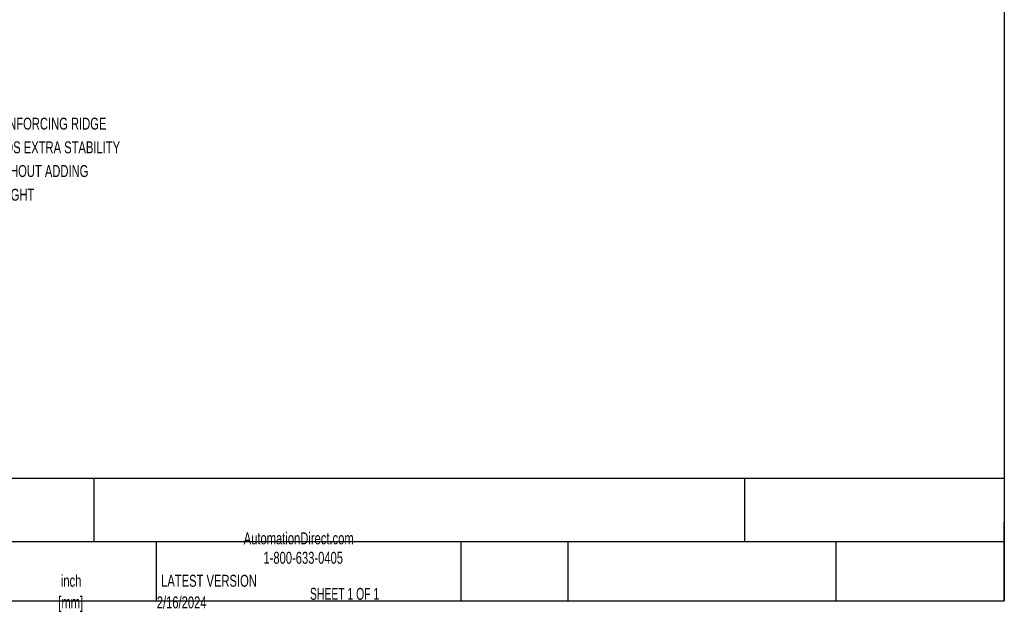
# Model space of a CAD drawing. Header units: inches. Extents: x 0.3 to 14.8, y 0.3 to 11.3.
# Tile 5 of 11: x 7.9 to 14.8, y 0.3 to 4.4. Entities that reach past the tile are written whole.
import ezdxf

# ---------------------------------------------------------------- set-up
doc = ezdxf.new("R2010")
doc.units = ezdxf.units.IN
doc.header["$MEASUREMENT"] = 0
doc.layers.add('DIMENSIONS', color=140, linetype='Continuous', lineweight=25)
doc.layers.add('TEXT', color=140, linetype='Continuous', lineweight=25)
doc.styles.add('SLDTEXTSTYLE0', font='TXT', dxfattribs={"width": 0.7})
doc.styles.add('SLDTEXTSTYLE1', font='TXT', dxfattribs={"width": 0.65})

# ---------------------------------------------------------------- blocks, each defined once
blk = doc.blocks.new('SW_NOTE_0_1')
at = {"layer": 'DIMENSIONS', "color": 0, "attachment_point": 1, "style": 'SLDTEXTSTYLE0'}
for s, insert, char_height in [('REINFORCING RIDGE', (0, 0.859), 0.66667), ('ADDS EXTRA STABILITY', (0, -0.463), 0.66667), ('WITHOUT ADDING', (0, -1.785), 0.66667), ('WEIGHT', (0, -3.107), 0.6667)]:
    blk.add_mtext(s, dxfattribs=dict(at, insert=insert, char_height=char_height))
blk = doc.blocks.new('REINFORCING RIDGE')
at = {"layer": 'DIMENSIONS', "color": 140}
blk.add_blockref('SW_NOTE_0_1', (-73.348, -10.643), dxfattribs=at)

msp = doc.modelspace()

# ---------------------------------------------------------------- linework, layer by layer
at = {"layer": 'TEXT'}
for p, q in [((14.7812, 11.3438), (14.7812, 0.3437)), ((14.7812, 1.1978), (0.3437, 1.1978)), ((8.4318, 1.1978), (8.4318, 0.7562)), ((12.9691, 1.1978), (12.9691, 0.7562)), ((14.7812, 0.3437), (14.7812, 0.8938)), ((14.7812, 0.7562), (0.3437, 0.7562)), ((8.8661, 0.7562), (8.8661, 0.3437)), ((10.9905, 0.7562), (10.9905, 0.3437)), ((11.7369, 0.7562), (11.7369, 0.3437)), ((13.6065, 0.7562), (13.6065, 0.3437)), ((0.3437, 0.3437), (14.7812, 0.3437))]:
    msp.add_line(p, q, dxfattribs=at)

# ---------------------------------------------------------------- block references
at = {"color": 7, "linetype": 'Continuous', "xscale": 0.125, "yscale": 0.125, "zscale": 0.125}
msp.add_blockref('REINFORCING RIDGE', (16.8724, 4.9379), dxfattribs=at)

# ---------------------------------------------------------------- texts
at = {"color": 179, "linetype": 'Continuous', "lineweight": 18, "char_height": 0.083333, "attachment_point": 1, "style": 'SLDTEXTSTYLE0'}
for s, insert in [('AutomationDirect.com', (9.4762, 0.8219)), ('1-800-633-0405', (9.6138, 0.6865))]:
    msp.add_mtext(s, dxfattribs=dict(at, insert=insert))
at = {"layer": 'TEXT'}
for s, insert, char_height, attachment_point, style in [('inch', (8.2726, 0.526), 0.08333, 2, 'SLDTEXTSTYLE0'), ('LATEST VERSION', (9.2343, 0.5261), 0.083333, 2, 'SLDTEXTSTYLE0'), ('SHEET 1 OF 1', (9.9386, 0.4351), 0.083333, 1, 'SLDTEXTSTYLE1'), ('[mm]', (8.2698, 0.3756), 0.08333, 2, 'SLDTEXTSTYLE0'), ('2/16/2024', (9.0434, 0.3751), 0.08333, 2, 'SLDTEXTSTYLE0')]:
    msp.add_mtext(s, dxfattribs=dict(at, insert=insert, char_height=char_height, attachment_point=attachment_point, style=style))

doc.saveas('drawing.dxf')
